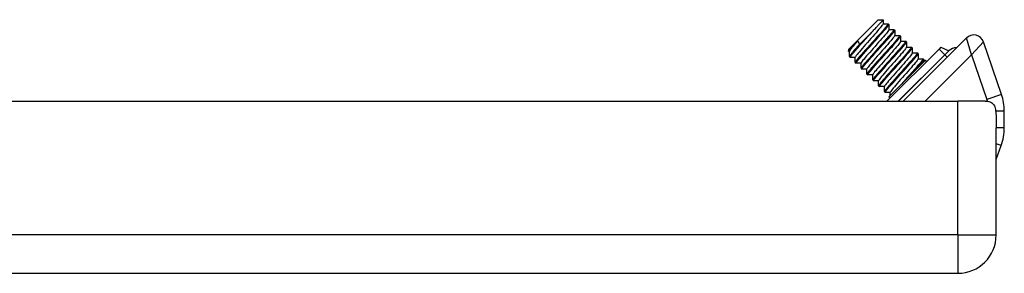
# Model space of a CAD drawing. Header units: inches. Extents: x 2.3 to 58.5, y 3.7 to 32.
# Tile 12 of 48: x 9.1 to 12.8, y 3.8 to 4.8. Entities that reach past the tile are written whole.
import ezdxf

# ---------------------------------------------------------------- set-up
doc = ezdxf.new("R2010")
doc.units = ezdxf.units.IN
doc.header["$MEASUREMENT"] = 0
doc.layers.add('Visible Edges(ANSI)', color=7, linetype='Continuous', lineweight=25)
doc.layers.add('Visible Tangent Edges(ANSI)', color=7, linetype='Continuous', lineweight=25)

msp = doc.modelspace()

# ---------------------------------------------------------------- linework, layer by layer
at = {"layer": 'Visible Edges(ANSI)'}
for p, q in [((12.2193, 4.6646), (12.3334, 4.7787)), ((12.3334, 4.7787), (12.3515, 4.7787)), ((12.3516, 4.7786), (12.3516, 4.7631)), ((12.3138, 4.7369), (12.2616, 4.6847)), ((12.3516, 4.7635), (12.3707, 4.7635)), ((12.371, 4.7634), (12.3738, 4.7606)), ((12.3739, 4.7603), (12.3739, 4.7408)), ((12.3739, 4.7412), (12.393, 4.7412)), ((12.3933, 4.7411), (12.3961, 4.7383)), ((12.3962, 4.7381), (12.3962, 4.7185)), ((12.2556, 4.6981), (12.2616, 4.6847)), ((12.3962, 4.719), (12.4153, 4.7189)), ((12.4156, 4.7189), (12.4183, 4.7161)), ((12.4184, 4.7158), (12.4185, 4.6963)), ((12.4185, 4.6967), (12.4376, 4.6967)), ((12.6691, 4.709), (12.4286, 4.4684)), ((12.4378, 4.6966), (12.4406, 4.6938)), ((12.4407, 4.6935), (12.4407, 4.674)), ((12.803, 4.4942), (12.7342, 4.694)), ((12.2193, 4.6646), (12.2193, 4.6576)), ((12.2234, 4.6575), (12.2194, 4.6575)), ((12.2234, 4.6384), (12.2234, 4.6579)), ((12.5649, 4.667), (12.3663, 4.4684)), ((12.4407, 4.6744), (12.4598, 4.6744)), ((12.4601, 4.6743), (12.4629, 4.6715)), ((12.463, 4.6713), (12.463, 4.6517)), ((12.5723, 4.6744), (12.5649, 4.667)), ((12.5723, 4.6744), (12.6019, 4.6606)), ((12.2235, 4.6381), (12.2263, 4.6353)), ((12.2456, 4.6352), (12.2265, 4.6352)), ((12.2457, 4.6161), (12.2456, 4.6357)), ((12.513, 4.6242), (12.3738, 4.485)), ((12.463, 4.6521), (12.4821, 4.6521)), ((12.4824, 4.652), (12.4852, 4.6493)), ((12.4853, 4.649), (12.4853, 4.6294)), ((12.4853, 4.6299), (12.5044, 4.6299)), ((12.5046, 4.6298), (12.5074, 4.627)), ((12.5075, 4.6267), (12.5075, 4.6188)), ((12.5176, 4.6196), (12.513, 4.6242)), ((12.2457, 4.6158), (12.2485, 4.6131)), ((12.2679, 4.613), (12.2488, 4.613)), ((12.2679, 4.5939), (12.2679, 4.6134)), ((12.268, 4.5936), (12.2708, 4.5908)), ((12.2902, 4.5907), (12.2711, 4.5907)), ((12.2902, 4.5716), (12.2902, 4.5911)), ((12.2903, 4.5713), (12.2931, 4.5685)), ((12.3124, 4.5684), (12.2933, 4.5684)), ((12.3125, 4.5493), (12.3124, 4.5688)), ((12.3126, 4.549), (12.3153, 4.5463)), ((12.3347, 4.5461), (12.3156, 4.5462)), ((12.3347, 4.527), (12.3347, 4.5466)), ((12.3348, 4.5268), (12.3376, 4.524)), ((12.357, 4.5239), (12.3379, 4.5239)), ((12.357, 4.5048), (12.357, 4.5243)), ((12.3571, 4.5045), (12.3599, 4.5017)), ((2.8486, 4.4684), (12.6366, 4.4684)), ((12.3793, 4.5016), (12.3602, 4.5016)), ((12.3784, 4.4804), (12.3738, 4.485)), ((12.3793, 4.4905), (12.3793, 4.502)), ((12.7411, 4.4684), (12.6366, 4.4684)), ((12.8137, 4.3666), (12.8137, 4.4301)), ((12.7826, 3.9584), (12.7826, 4.3665)), ((12.7826, 4.2464), (12.8019, 4.2993)), ((2.8486, 3.8124), (12.6366, 3.8124))]:
    msp.add_line(p, q, dxfattribs=at)
at = {"layer": 'Visible Edges(ANSI)', "flags": 128}
for points in [[(12.3138, 4.7369), (12.3167, 4.7399), (12.3195, 4.7429), (12.3223, 4.7458), (12.3249, 4.7486), (12.3274, 4.7513), (12.3299, 4.7539), (12.3322, 4.7565), (12.3345, 4.7589), (12.3366, 4.7612), (12.3386, 4.7634), (12.3405, 4.7654), (12.3422, 4.7673), (12.3438, 4.7691), (12.3453, 4.7707), (12.3466, 4.7722), (12.3478, 4.7736), (12.3488, 4.7748), (12.3497, 4.7758), (12.3504, 4.7767), (12.3509, 4.7774), (12.3513, 4.778), (12.3516, 4.7784), (12.3516, 4.7786), (12.3515, 4.7787)], [(12.2265, 4.6352), (12.2262, 4.6355), (12.2263, 4.6362), (12.2269, 4.6374), (12.228, 4.6391), (12.2295, 4.6412), (12.2315, 4.6438), (12.234, 4.6468), (12.2368, 4.6503), (12.24, 4.6541), (12.2436, 4.6583), (12.2476, 4.6628), (12.2518, 4.6677), (12.2564, 4.6728), (12.2611, 4.6782), (12.2661, 4.6838), (12.2713, 4.6895), (12.2765, 4.6954), (12.2819, 4.7014), (12.2873, 4.7074), (12.2928, 4.7134), (12.2982, 4.7194), (12.3035, 4.7254), (12.3088, 4.7312), (12.3138, 4.7369)], [(12.3516, 4.7631), (12.3512, 4.7617), (12.3498, 4.7594), (12.3475, 4.7563), (12.3445, 4.7523), (12.3406, 4.7476), (12.336, 4.7421), (12.3308, 4.736), (12.325, 4.7293), (12.3188, 4.7223), (12.3123, 4.7148), (12.3055, 4.7072), (12.2986, 4.6994), (12.2917, 4.6916), (12.285, 4.6839), (12.2784, 4.6765), (12.2722, 4.6694), (12.2665, 4.6627), (12.2613, 4.6566), (12.2567, 4.6512), (12.2528, 4.6464), (12.2497, 4.6424), (12.2475, 4.6393), (12.2461, 4.637), (12.2456, 4.6357)], [(12.3707, 4.7635), (12.3711, 4.7629), (12.3702, 4.7611), (12.3682, 4.7581), (12.365, 4.754), (12.3608, 4.7488), (12.3555, 4.7426), (12.3494, 4.7356), (12.3425, 4.7277), (12.335, 4.7193), (12.327, 4.7103), (12.3186, 4.701), (12.3101, 4.6915), (12.3015, 4.682), (12.293, 4.6725), (12.2848, 4.6634), (12.2771, 4.6548), (12.27, 4.6467), (12.2635, 4.6393), (12.2579, 4.6328), (12.2533, 4.6272), (12.2497, 4.6226), (12.2472, 4.6192), (12.2459, 4.6169), (12.2457, 4.6158)], [(12.2488, 4.613), (12.2485, 4.6136), (12.2493, 4.6154), (12.2514, 4.6184), (12.2545, 4.6225), (12.2588, 4.6277), (12.264, 4.6338), (12.2701, 4.6409), (12.277, 4.6487), (12.2845, 4.6572), (12.2926, 4.6662), (12.3009, 4.6755), (12.3095, 4.685), (12.3181, 4.6945), (12.3265, 4.7039), (12.3347, 4.713), (12.3424, 4.7217), (12.3496, 4.7298), (12.356, 4.7372), (12.3616, 4.7437), (12.3663, 4.7493), (12.3699, 4.7538), (12.3723, 4.7573), (12.3737, 4.7595), (12.3738, 4.7606)], [(12.3739, 4.7408), (12.3734, 4.7394), (12.3721, 4.7372), (12.3698, 4.734), (12.3667, 4.73), (12.3629, 4.7253), (12.3583, 4.7198), (12.3531, 4.7137), (12.3473, 4.7071), (12.3411, 4.7), (12.3346, 4.6925), (12.3278, 4.6849), (12.3209, 4.6771), (12.314, 4.6693), (12.3072, 4.6616), (12.3007, 4.6542), (12.2945, 4.6471), (12.2888, 4.6405), (12.2835, 4.6344), (12.279, 4.6289), (12.2751, 4.6241), (12.272, 4.6201), (12.2698, 4.617), (12.2684, 4.6148), (12.2679, 4.6134)], [(12.393, 4.7412), (12.3934, 4.7406), (12.3925, 4.7388), (12.3904, 4.7358), (12.3873, 4.7317), (12.383, 4.7265), (12.3778, 4.7203), (12.3717, 4.7133), (12.3648, 4.7055), (12.3573, 4.697), (12.3493, 4.688), (12.3409, 4.6787), (12.3323, 4.6692), (12.3237, 4.6597), (12.3153, 4.6503), (12.3071, 4.6412), (12.2994, 4.6325), (12.2922, 4.6244), (12.2858, 4.617), (12.2802, 4.6105), (12.2756, 4.6049), (12.272, 4.6004), (12.2695, 4.5969), (12.2681, 4.5947), (12.268, 4.5936)], [(12.2711, 4.5907), (12.2707, 4.5913), (12.2716, 4.5931), (12.2736, 4.5961), (12.2768, 4.6002), (12.2811, 4.6054), (12.2863, 4.6116), (12.2924, 4.6186), (12.2993, 4.6265), (12.3068, 4.6349), (12.3148, 4.6439), (12.3232, 4.6532), (12.3318, 4.6627), (12.3403, 4.6722), (12.3488, 4.6816), (12.357, 4.6908), (12.3647, 4.6994), (12.3719, 4.7075), (12.3783, 4.7149), (12.3839, 4.7214), (12.3885, 4.727), (12.3921, 4.7316), (12.3946, 4.735), (12.3959, 4.7373), (12.3961, 4.7383)], [(12.2194, 4.6575), (12.2193, 4.6576), (12.2193, 4.6578), (12.2196, 4.6582), (12.2199, 4.6588), (12.2204, 4.6595), (12.2211, 4.6603), (12.2219, 4.6613), (12.2229, 4.6625), (12.224, 4.6638), (12.2253, 4.6652), (12.2267, 4.6668), (12.2282, 4.6685), (12.2299, 4.6704), (12.2317, 4.6724), (12.2336, 4.6745), (12.2357, 4.6767), (12.2379, 4.6791), (12.2401, 4.6815), (12.2425, 4.6841), (12.2449, 4.6867), (12.2475, 4.6895), (12.2501, 4.6923), (12.2528, 4.6951), (12.2556, 4.6981)], [(12.2556, 4.6981), (12.2532, 4.6954), (12.251, 4.6928), (12.2487, 4.6903), (12.2466, 4.6878), (12.2445, 4.6853), (12.2425, 4.683), (12.2405, 4.6807), (12.2387, 4.6785), (12.2369, 4.6764), (12.2352, 4.6744), (12.2337, 4.6725), (12.2322, 4.6707), (12.2308, 4.6691), (12.2296, 4.6675), (12.2284, 4.666), (12.2274, 4.6646), (12.2265, 4.6634), (12.2257, 4.6622), (12.225, 4.6612), (12.2244, 4.6603), (12.2239, 4.6595), (12.2236, 4.6589), (12.2234, 4.6583), (12.2234, 4.6579)], [(12.3962, 4.7185), (12.3957, 4.7172), (12.3943, 4.7149), (12.3921, 4.7118), (12.389, 4.7078), (12.3851, 4.703), (12.3806, 4.6976), (12.3754, 4.6915), (12.3696, 4.6848), (12.3634, 4.6777), (12.3568, 4.6703), (12.3501, 4.6626), (12.3432, 4.6548), (12.3363, 4.647), (12.3295, 4.6394), (12.323, 4.6319), (12.3168, 4.6248), (12.311, 4.6182), (12.3058, 4.6121), (12.3012, 4.6066), (12.2974, 4.6019), (12.2943, 4.5979), (12.292, 4.5947), (12.2907, 4.5925), (12.2902, 4.5912)], [(12.4153, 4.7189), (12.4156, 4.7183), (12.4148, 4.7165), (12.4127, 4.7136), (12.4095, 4.7094), (12.4053, 4.7042), (12.4001, 4.6981), (12.394, 4.691), (12.3871, 4.6832), (12.3795, 4.6747), (12.3715, 4.6658), (12.3632, 4.6564), (12.3546, 4.6469), (12.346, 4.6374), (12.3376, 4.628), (12.3294, 4.6189), (12.3216, 4.6102), (12.3145, 4.6021), (12.3081, 4.5947), (12.3025, 4.5882), (12.2978, 4.5826), (12.2942, 4.5781), (12.2917, 4.5747), (12.2904, 4.5724), (12.2903, 4.5713)], [(12.2933, 4.5684), (12.293, 4.569), (12.2939, 4.5708), (12.2959, 4.5738), (12.2991, 4.5779), (12.3033, 4.5831), (12.3086, 4.5893), (12.3147, 4.5964), (12.3216, 4.6042), (12.3291, 4.6127), (12.3371, 4.6216), (12.3455, 4.6309), (12.354, 4.6404), (12.3626, 4.65), (12.3711, 4.6594), (12.3793, 4.6685), (12.387, 4.6772), (12.3941, 4.6853), (12.4006, 4.6926), (12.4062, 4.6992), (12.4108, 4.7047), (12.4144, 4.7093), (12.4169, 4.7127), (12.4182, 4.715), (12.4183, 4.7161)], [(12.4184, 4.6962), (12.418, 4.6949), (12.4166, 4.6926), (12.4144, 4.6895), (12.4113, 4.6855), (12.4074, 4.6807), (12.4028, 4.6753), (12.3976, 4.6692), (12.3919, 4.6625), (12.3857, 4.6554), (12.3791, 4.648), (12.3723, 4.6403), (12.3654, 4.6325), (12.3586, 4.6248), (12.3518, 4.6171), (12.3453, 4.6097), (12.339, 4.6026), (12.3333, 4.5959), (12.3281, 4.5898), (12.3235, 4.5844), (12.3196, 4.5796), (12.3166, 4.5756), (12.3143, 4.5725), (12.3129, 4.5702), (12.3125, 4.5689)], [(12.4376, 4.6967), (12.4379, 4.6961), (12.437, 4.6943), (12.435, 4.6913), (12.4318, 4.6872), (12.4276, 4.682), (12.4223, 4.6758), (12.4162, 4.6687), (12.4093, 4.6609), (12.4018, 4.6524), (12.3938, 4.6435), (12.3854, 4.6342), (12.3769, 4.6247), (12.3683, 4.6151), (12.3598, 4.6057), (12.3516, 4.5966), (12.3439, 4.5879), (12.3368, 4.5798), (12.3303, 4.5725), (12.3247, 4.5659), (12.3201, 4.5604), (12.3165, 4.5558), (12.314, 4.5524), (12.3127, 4.5501), (12.3126, 4.549)], [(12.3156, 4.5462), (12.3153, 4.5468), (12.3161, 4.5486), (12.3182, 4.5516), (12.3214, 4.5557), (12.3256, 4.5609), (12.3308, 4.567), (12.3369, 4.5741), (12.3438, 4.5819), (12.3514, 4.5904), (12.3594, 4.5993), (12.3677, 4.6087), (12.3763, 4.6182), (12.3849, 4.6277), (12.3934, 4.6371), (12.4015, 4.6462), (12.4093, 4.6549), (12.4164, 4.663), (12.4228, 4.6704), (12.4284, 4.6769), (12.4331, 4.6825), (12.4367, 4.687), (12.4392, 4.6905), (12.4405, 4.6927), (12.4406, 4.6938)], [(12.2616, 4.6847), (12.2587, 4.6814), (12.2559, 4.6782), (12.2531, 4.6751), (12.2505, 4.6721), (12.2479, 4.6692), (12.2454, 4.6664), (12.243, 4.6636), (12.2408, 4.661), (12.2386, 4.6585), (12.2366, 4.6561), (12.2347, 4.6539), (12.2329, 4.6518), (12.2313, 4.6498), (12.2298, 4.648), (12.2285, 4.6463), (12.2273, 4.6447), (12.2263, 4.6434), (12.2254, 4.6421), (12.2247, 4.6411), (12.2241, 4.6401), (12.2237, 4.6394), (12.2235, 4.6388), (12.2234, 4.6384), (12.2235, 4.6381)], [(12.4407, 4.674), (12.4402, 4.6726), (12.4389, 4.6704), (12.4366, 4.6672), (12.4336, 4.6632), (12.4297, 4.6585), (12.4251, 4.653), (12.4199, 4.6469), (12.4141, 4.6403), (12.4079, 4.6332), (12.4014, 4.6257), (12.3946, 4.6181), (12.3877, 4.6103), (12.3808, 4.6025), (12.3741, 4.5948), (12.3675, 4.5874), (12.3613, 4.5803), (12.3556, 4.5737), (12.3503, 4.5675), (12.3458, 4.5621), (12.3419, 4.5573), (12.3388, 4.5534), (12.3366, 4.5502), (12.3352, 4.5479), (12.3347, 4.5466)], [(12.4598, 4.6744), (12.4602, 4.6738), (12.4593, 4.672), (12.4573, 4.669), (12.4541, 4.6649), (12.4498, 4.6597), (12.4446, 4.6535), (12.4385, 4.6465), (12.4316, 4.6386), (12.4241, 4.6302), (12.4161, 4.6212), (12.4077, 4.6119), (12.3991, 4.6024), (12.3906, 4.5929), (12.3821, 4.5835), (12.3739, 4.5743), (12.3662, 4.5657), (12.359, 4.5576), (12.3526, 4.5502), (12.347, 4.5437), (12.3424, 4.5381), (12.3388, 4.5335), (12.3363, 4.5301), (12.335, 4.5278), (12.3348, 4.5268)], [(12.3379, 4.5239), (12.3375, 4.5245), (12.3384, 4.5263), (12.3405, 4.5293), (12.3436, 4.5334), (12.3479, 4.5386), (12.3531, 4.5448), (12.3592, 4.5518), (12.3661, 4.5596), (12.3736, 4.5681), (12.3816, 4.5771), (12.39, 4.5864), (12.3986, 4.5959), (12.4072, 4.6054), (12.4156, 4.6148), (12.4238, 4.6239), (12.4315, 4.6326), (12.4387, 4.6407), (12.4451, 4.6481), (12.4507, 4.6546), (12.4553, 4.6602), (12.4589, 4.6647), (12.4614, 4.6682), (12.4628, 4.6705), (12.4629, 4.6715)], [(12.463, 4.6517), (12.4625, 4.6503), (12.4611, 4.6481), (12.4589, 4.6449), (12.4558, 4.641), (12.452, 4.6362), (12.4474, 4.6307), (12.4421, 4.6246), (12.4364, 4.618), (12.4302, 4.6109), (12.4237, 4.6035), (12.4169, 4.5958), (12.41, 4.588), (12.4031, 4.5802), (12.3963, 4.5726), (12.3898, 4.5651), (12.3836, 4.558), (12.3778, 4.5514), (12.3726, 4.5453), (12.368, 4.5398), (12.3642, 4.535), (12.3611, 4.5311), (12.3589, 4.5279), (12.3575, 4.5257), (12.357, 4.5243)], [(12.4821, 4.6521), (12.4824, 4.6515), (12.4816, 4.6497), (12.4795, 4.6467), (12.4764, 4.6426), (12.4721, 4.6374), (12.4669, 4.6313), (12.4608, 4.6242), (12.4539, 4.6164), (12.4464, 4.6079), (12.4383, 4.5989), (12.43, 4.5896), (12.4214, 4.5801), (12.4128, 4.5706), (12.4044, 4.5612), (12.3962, 4.5521), (12.3885, 4.5434), (12.3813, 4.5353), (12.3749, 4.5279), (12.3693, 4.5214), (12.3646, 4.5158), (12.361, 4.5113), (12.3586, 4.5078), (12.3572, 4.5056), (12.3571, 4.5045)], [(12.3602, 4.5016), (12.3598, 4.5022), (12.3607, 4.504), (12.3627, 4.507), (12.3659, 4.5111), (12.3701, 4.5163), (12.3754, 4.5225), (12.3815, 4.5296), (12.3884, 4.5374), (12.3959, 4.5458), (12.4039, 4.5548), (12.4123, 4.5641), (12.4208, 4.5736), (12.4294, 4.5832), (12.4379, 4.5926), (12.4461, 4.6017), (12.4538, 4.6104), (12.461, 4.6184), (12.4674, 4.6258), (12.473, 4.6324), (12.4776, 4.6379), (12.4812, 4.6425), (12.4837, 4.6459), (12.485, 4.6482), (12.4852, 4.6493)], [(12.4853, 4.6294), (12.4848, 4.6281), (12.4834, 4.6258), (12.4812, 4.6227), (12.4781, 4.6187), (12.4742, 4.6139), (12.4697, 4.6085), (12.4644, 4.6024), (12.4587, 4.5957), (12.4525, 4.5886), (12.4459, 4.5812), (12.4392, 4.5735), (12.4323, 4.5657), (12.4254, 4.558), (12.4186, 4.5503), (12.4121, 4.5428), (12.4059, 4.5358), (12.4001, 4.5291), (12.3949, 4.523), (12.3903, 4.5175), (12.3864, 4.5128), (12.3833, 4.5088), (12.3811, 4.5057), (12.3798, 4.5034), (12.3793, 4.5021)], [(12.5044, 4.6299), (12.5047, 4.6296), (12.5046, 4.6289), (12.504, 4.6277), (12.5029, 4.626), (12.5014, 4.6239), (12.4994, 4.6214), (12.497, 4.6184), (12.4942, 4.6149), (12.491, 4.6111), (12.4874, 4.607), (12.4835, 4.6025), (12.4793, 4.5976), (12.4748, 4.5926), (12.47, 4.5872), (12.4651, 4.5817), (12.46, 4.576), (12.4547, 4.5701), (12.4494, 4.5642), (12.444, 4.5582), (12.4385, 4.5522), (12.4332, 4.5462), (12.4278, 4.5403), (12.4226, 4.5344), (12.4175, 4.5288)], [(12.4697, 4.581), (12.4726, 4.5842), (12.4754, 4.5873), (12.4781, 4.5904), (12.4808, 4.5934), (12.4833, 4.5963), (12.4858, 4.5991), (12.4881, 4.6018), (12.4904, 4.6044), (12.4925, 4.6068), (12.4945, 4.6092), (12.4963, 4.6114), (12.4981, 4.6135), (12.4997, 4.6154), (12.5012, 4.6172), (12.5025, 4.6189), (12.5037, 4.6204), (12.5047, 4.6218), (12.5056, 4.623), (12.5063, 4.6241), (12.5068, 4.625), (12.5072, 4.6257), (12.5074, 4.6263), (12.5075, 4.6267), (12.5074, 4.627)], [(12.7411, 4.4684), (12.7458, 4.4683), (12.7503, 4.4679), (12.7546, 4.4671), (12.7587, 4.466), (12.7625, 4.4645), (12.766, 4.4624), (12.7691, 4.46), (12.7717, 4.4571), (12.774, 4.4538), (12.7759, 4.4502), (12.7775, 4.4461), (12.7788, 4.4417), (12.7799, 4.4368), (12.7807, 4.4316), (12.7813, 4.426), (12.7818, 4.4201), (12.7821, 4.4139), (12.7824, 4.4075), (12.7825, 4.4009), (12.7826, 4.3942), (12.7826, 4.3873), (12.7826, 4.3803), (12.7826, 4.3734), (12.7826, 4.3665)]]:
    msp.add_lwpolyline(points, dxfattribs=at)
at = {"layer": 'Visible Edges(ANSI)'}
for centre, radius, start, end in [((12.697, 4.6811), 0.0394, 19, 135), ((12.6024, 4.6616), 0.00118, 245, 313.827), ((12.6305, 4.6324), 0.0394, 87.9846, 133.827), ((12.6169, 4.4301), 0.1969, 0, 19), ((12.6169, 4.3666), 0.1969, 340, 0), ((12.6366, 3.9584), 0.146, 270, 0)]:
    msp.add_arc(centre, radius, start, end, dxfattribs=at)
at = {"layer": 'Visible Tangent Edges(ANSI)'}
for p, q in [((12.6886, 4.6449), (12.6691, 4.709)), ((12.7342, 4.694), (12.6886, 4.6449)), ((12.5649, 4.667), (12.5866, 4.6453)), ((12.6019, 4.6606), (12.5866, 4.6453)), ((12.5872, 4.6447), (12.6032, 4.6608)), ((12.5866, 4.6453), (12.4098, 4.4684)), ((12.4109, 4.4684), (12.5872, 4.6447)), ((12.5121, 4.4684), (12.6886, 4.6449)), ((12.5872, 4.6447), (12.5866, 4.6453)), ((12.5872, 4.6447), (12.596, 4.6359)), ((12.6886, 4.6449), (12.7472, 4.4749)), ((12.6366, 3.9584), (12.6366, 4.4684)), ((12.803, 4.4942), (12.7472, 4.4749)), ((12.8137, 4.4301), (12.7809, 4.4301)), ((12.8137, 4.3666), (12.7826, 4.3666)), ((12.8019, 4.2993), (12.7826, 4.3063)), ((12.6366, 3.9584), (2.8486, 3.9584)), ((12.6366, 3.9584), (12.6366, 3.8124)), ((12.6366, 3.9584), (12.7826, 3.9584))]:
    msp.add_line(p, q, dxfattribs=at)
msp.add_arc((12.6169, 4.4301), 0.1378, 15.9744, 19, dxfattribs=at)

doc.saveas('drawing.dxf')
